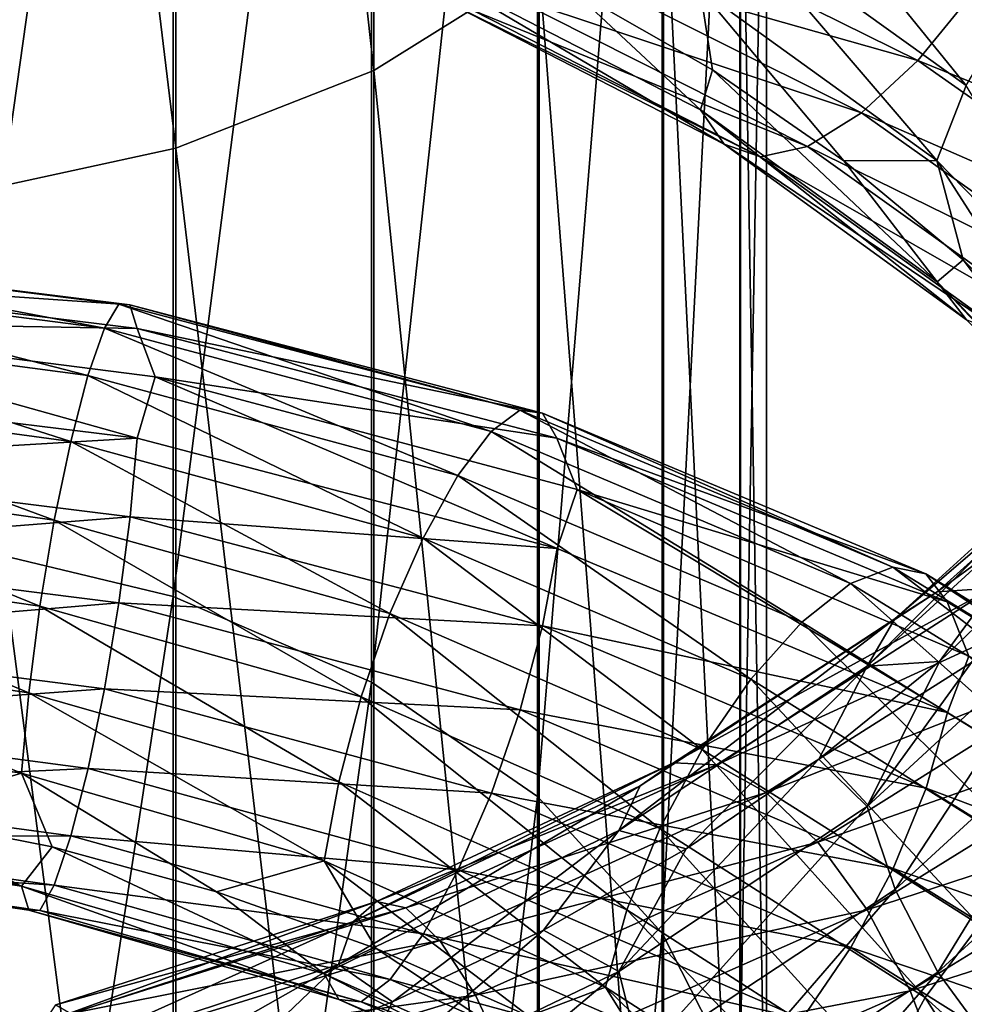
# Model space of a CAD drawing. Header units: metres. Extents: x -109 to 109, y -432 to 89.
# Tile 124 of 256: x 2.42 to 10.11, y -330.1 to -322.07. Entities that reach past the tile are written whole.
import ezdxf

# ---------------------------------------------------------------- set-up
doc = ezdxf.new("R2010")
doc.units = ezdxf.units.M
doc.layers.add('solid_506360_24502164', color=7, linetype='CONTINUOUS')
doc.layers.add('solid_506360_24502164_01', color=7, linetype='CONTINUOUS')

msp = doc.modelspace()

# ---------------------------------------------------------------- linework, layer by layer
at = {"layer": 'solid_506360_24502164'}
for points in [[(-0.159656, -323.966431, 899.544617), (3.316436, -324.398102, 899.540344), (-0.162492, -324.155579, 898.902161)], [(3.22556, -324.39386, 900.240417), (3.316436, -324.398102, 899.540344), (-0.159656, -323.966431, 899.544617)], [(-0.155282, -323.967194, 900.25), (3.22556, -324.39386, 900.240417), (-0.159656, -323.966431, 899.544617)], [(3.108755, -324.589172, 900.944885), (3.22556, -324.39386, 900.240417), (-0.155282, -323.967194, 900.25)], [(-0.149658, -324.168945, 900.961975), (3.108755, -324.589172, 900.944885), (-0.155282, -323.967194, 900.25)], [(-0.162492, -324.155579, 898.902161), (3.375345, -324.590515, 898.900696), (-0.030939, -324.531708, 898.370178)], [(3.316436, -324.398102, 899.540344), (3.375345, -324.590515, 898.900696), (-0.162492, -324.155579, 898.902161)], [(2.974295, -324.97525, 901.60022), (3.108755, -324.589172, 900.944885), (-0.149658, -324.168945, 900.961975)], [(-0.143185, -324.562408, 901.626465), (2.974295, -324.97525, 901.60022), (-0.149658, -324.168945, 900.961975)], [(-0.030939, -324.531708, 898.370178), (3.375711, -325.484283, 898.019165), (-0.16251, -325.049347, 898.023621)], [(3.375345, -324.590515, 898.900696), (3.522309, -324.984375, 898.386169), (-0.030939, -324.531708, 898.370178)], [(2.833887, -325.510834, 902.157349), (2.974295, -324.97525, 901.60022), (-0.143185, -324.562408, 901.626465)], [(-0.136426, -325.105743, 902.193665), (2.833887, -325.510834, 902.157349), (-0.143185, -324.562408, 901.626465)], [(-0.16251, -325.049347, 898.023621), (3.375711, -325.484283, 898.019165), (-0.159689, -325.694763, 897.846008)], [(2.699534, -326.151764, 902.5672), (2.833887, -325.510834, 902.157349), (-0.136426, -325.105743, 902.193665)], [(-0.129958, -325.754089, 902.613403), (2.699534, -326.151764, 902.5672), (-0.136426, -325.105743, 902.193665)], [(3.375711, -325.484283, 898.019165), (3.317117, -326.126373, 897.83606), (-0.159689, -325.694763, 897.846008)], [(-0.159689, -325.694763, 897.846008), (3.317117, -326.126373, 897.83606), (-0.155327, -326.399719, 897.859436)], [(2.582934, -326.852631, 902.783203), (2.699534, -326.151764, 902.5672), (-0.129958, -325.754089, 902.613403)], [(-0.124345, -326.461517, 902.838501), (2.582934, -326.852631, 902.783203), (-0.129958, -325.754089, 902.613403)], [(3.317117, -326.126373, 897.83606), (3.226501, -326.826172, 897.84198), (-0.155327, -326.399719, 897.859436)], [(-0.155327, -326.399719, 897.859436), (3.226501, -326.826172, 897.84198), (-0.149714, -327.107635, 898.073914)], [(2.492318, -327.560089, 902.792786), (2.582934, -326.852631, 902.783203), (-0.124345, -326.461517, 902.838501)], [(-0.119983, -327.174133, 902.855591), (2.492318, -327.560089, 902.792786), (-0.124345, -326.461517, 902.838501)], [(3.226501, -326.826172, 897.84198), (3.109901, -327.527435, 898.047424), (-0.149714, -327.107635, 898.073914)], [(-0.149714, -327.107635, 898.073914), (3.109901, -327.527435, 898.047424), (-0.143246, -327.764648, 898.47937)], [(2.433724, -328.21521, 902.605225), (2.492318, -327.560089, 902.792786), (-0.119983, -327.174133, 902.855591)], [(-0.117162, -327.832733, 902.673401), (2.433724, -328.21521, 902.605225), (-0.119983, -327.174133, 902.855591)], [(3.109901, -327.527435, 898.047424), (2.975548, -328.176788, 898.443115), (-0.143246, -327.764648, 898.47937)], [(-0.143246, -327.764648, 898.47937), (2.975548, -328.176788, 898.443115), (-0.136486, -328.321686, 899.033081)], [(2.975548, -328.176788, 898.443115), (2.83514, -328.725861, 898.986938), (-0.136486, -328.321686, 899.033081)], [(-0.136486, -328.321686, 899.033081), (2.83514, -328.725861, 898.986938), (-0.130013, -328.729645, 899.689148)], [(-0.117179, -328.752502, 901.769409), (2.434091, -329.134521, 901.698547), (-0.062692, -328.377228, 902.302124)], [(2.434091, -329.134521, 901.698547), (1.317431, -328.546753, 902.225037), (-0.062692, -328.377228, 902.302124)], [(2.83514, -328.725861, 898.986938), (2.70068, -329.126221, 899.634033), (-0.130013, -328.729645, 899.689148)], [(-0.130013, -328.729645, 899.689148), (2.70068, -329.126221, 899.634033), (-0.12439, -328.942108, 900.400818)], [(-0.120015, -328.946381, 901.113892), (2.492999, -329.331482, 901.045959), (-0.117179, -328.752502, 901.769409)], [(2.492999, -329.331482, 901.045959), (2.434091, -329.134521, 901.698547), (-0.117179, -328.752502, 901.769409)], [(-0.12439, -328.942108, 900.400818), (2.583875, -329.332184, 900.338196), (-0.120015, -328.946381, 901.113892)], [(2.70068, -329.126221, 899.634033), (2.583875, -329.332184, 900.338196), (-0.12439, -328.942108, 900.400818)], [(2.583875, -329.332184, 900.338196), (2.492999, -329.331482, 901.045959), (-0.120015, -328.946381, 901.113892)]]:
    msp.add_3dface(points, dxfattribs=at)
at = {"layer": 'solid_506360_24502164_01'}
for points in [[(3.68973, -307.90921, 944.418152), (5.302645, -322.487976, 933.42749), (5.302645, -307.350098, 943.571167)], [(5.302645, -307.350098, 943.571167), (5.302645, -322.487976, 933.42749), (6.649134, -321.646851, 932.372803)], [(1.891428, -308.256226, 944.943848), (3.68973, -323.120819, 934.221008), (3.68973, -307.90921, 944.418152)], [(3.68973, -307.90921, 944.418152), (3.68973, -323.120819, 934.221008), (5.302645, -322.487976, 933.42749)], [(1.891428, -308.256226, 944.943848), (1.891428, -323.51358, 934.713501), (3.68973, -323.120819, 934.221008)], [(3.669097, -313.55835, 922.230042), (1.869106, -326.343292, 911.18512), (1.869106, -313.168549, 921.741272)], [(3.669097, -313.55835, 922.230042), (3.669097, -326.77533, 911.637024), (1.869106, -326.343292, 911.18512)], [(5.284738, -314.188507, 923.020264), (3.669097, -326.77533, 911.637024), (3.669097, -313.55835, 922.230042)], [(5.284738, -314.188507, 923.020264), (5.284738, -327.473846, 912.367676), (3.669097, -326.77533, 911.637024)], [(6.634851, -315.027435, 924.072266), (5.284738, -327.473846, 912.367676), (5.284738, -314.188507, 923.020264)], [(6.634851, -315.027435, 924.072266), (6.634851, -328.403748, 913.340271), (5.284738, -327.473846, 912.367676)], [(7.651602, -316.032898, 925.333069), (6.634851, -328.403748, 913.340271), (6.634851, -315.027435, 924.072266)], [(7.651602, -316.032898, 925.333069), (7.651602, -329.51828, 914.505981), (6.634851, -328.403748, 913.340271)], [(8.283906, -317.154419, 926.739441), (7.651602, -329.51828, 914.505981), (7.651602, -316.032898, 925.333069)], [(8.283906, -317.154419, 926.739441), (8.283906, -330.761444, 915.806213), (7.651602, -329.51828, 914.505981)], [(8.499992, -318.335632, 928.220642), (8.283906, -330.761444, 915.806213), (8.283906, -317.154419, 926.739441)], [(8.499992, -318.335632, 928.220642), (8.499992, -332.07074, 917.17572), (8.283906, -330.761444, 915.806213)], [(8.289004, -319.517212, 929.702271), (8.499992, -332.07074, 917.17572), (8.499992, -318.335632, 928.220642)], [(7.661542, -320.63974, 931.109924), (8.289004, -333.380463, 918.545532), (8.289004, -319.517212, 929.702271)], [(8.289004, -319.517212, 929.702271), (8.289004, -333.380463, 918.545532), (8.499992, -332.07074, 917.17572)], [(8.152119, -321.194, 911.883545), (10.125669, -322.611237, 912.940369), (8.448512, -320.540405, 911.903809)], [(10.125669, -322.611237, 912.940369), (10.493816, -321.995148, 913.012451), (8.448512, -320.540405, 911.903809)], [(6.649134, -321.646851, 932.372803), (7.661542, -334.624725, 919.846924), (7.661542, -320.63974, 931.109924)], [(7.661542, -320.63974, 931.109924), (7.661542, -334.624725, 919.846924), (8.289004, -333.380463, 918.545532)], [(7.032593, -321.07196, 906.964172), (9.732715, -322.40683, 907.894104), (6.700745, -321.546967, 907.494446)], [(10.172168, -321.865936, 907.56012), (9.732715, -322.40683, 907.894104), (7.032593, -321.07196, 906.964172)], [(7.960463, -321.827606, 911.686401), (9.887615, -323.221924, 912.707642), (8.152119, -321.194, 911.883545)], [(9.887615, -323.221924, 912.707642), (10.125669, -322.611237, 912.940369), (8.152119, -321.194, 911.883545)], [(6.700745, -321.546967, 907.494446), (9.273456, -322.833008, 908.367859), (6.382953, -321.868225, 908.121582)], [(9.732715, -322.40683, 907.894104), (9.273456, -322.833008, 908.367859), (6.700745, -321.546967, 907.494446)], [(5.302645, -322.487976, 933.42749), (6.649134, -335.741058, 921.014526), (6.649134, -321.646851, 932.372803)], [(6.649134, -321.646851, 932.372803), (6.649134, -335.741058, 921.014526), (7.661542, -334.624725, 919.846924)], [(5.752879, -321.669952, 910.102051), (7.961662, -322.810211, 910.823914), (6.910169, -321.822083, 910.958313)], [(8.154346, -323.087982, 910.221313), (7.961662, -322.810211, 910.823914), (5.752879, -321.669952, 910.102051)], [(5.892107, -321.925049, 909.479309), (8.154346, -323.087982, 910.221313), (5.752879, -321.669952, 910.102051)], [(6.382953, -321.868225, 908.121582), (8.833648, -323.10672, 908.941956), (6.10689, -321.996399, 908.800415)], [(9.273456, -322.833008, 908.367859), (8.833648, -323.10672, 908.941956), (6.382953, -321.868225, 908.121582)], [(7.961662, -322.810211, 910.823914), (8.060275, -322.483551, 911.400574), (6.910169, -321.822083, 910.958313)], [(7.960463, -321.827606, 911.686401), (6.910169, -321.822083, 910.958313), (8.060275, -322.483551, 911.400574)], [(7.960463, -321.827606, 911.686401), (8.060275, -322.483551, 911.400574), (9.129496, -323.223328, 911.929199)], [(7.960463, -321.827606, 911.686401), (9.129496, -323.223328, 911.929199), (9.887615, -323.221924, 912.707642)], [(10.172168, -321.865936, 907.56012), (12.634752, -323.58374, 908.913208), (9.732715, -322.40683, 907.894104)], [(8.451592, -323.192841, 909.575989), (8.154346, -323.087982, 910.221313), (5.892107, -321.925049, 909.479309)], [(6.10689, -321.996399, 908.800415), (8.451592, -323.192841, 909.575989), (5.892107, -321.925049, 909.479309)], [(8.833648, -323.10672, 908.941956), (8.451592, -323.192841, 909.575989), (6.10689, -321.996399, 908.800415)], [(9.732715, -322.40683, 907.894104), (12.088911, -324.064575, 909.175537), (9.273456, -322.833008, 908.367859)], [(12.634752, -323.58374, 908.913208), (12.088911, -324.064575, 909.175537), (9.732715, -322.40683, 907.894104)], [(3.68973, -323.120819, 934.221008), (5.302645, -336.67337, 921.989685), (5.302645, -322.487976, 933.42749)], [(5.302645, -322.487976, 933.42749), (5.302645, -336.67337, 921.989685), (6.649134, -335.741058, 921.014526)], [(7.961662, -322.810211, 910.823914), (9.889104, -324.211761, 911.835693), (8.060275, -322.483551, 911.400574)], [(9.889104, -324.211761, 911.835693), (9.129496, -323.223328, 911.929199), (8.060275, -322.483551, 911.400574)], [(9.887615, -323.221924, 912.707642), (11.46509, -324.837311, 913.973633), (10.125669, -322.611237, 912.940369)], [(10.128435, -324.519501, 911.259399), (9.889104, -324.211761, 911.835693), (7.961662, -322.810211, 910.823914)], [(8.154346, -323.087982, 910.221313), (10.128435, -324.519501, 911.259399), (7.961662, -322.810211, 910.823914)], [(9.273456, -322.833008, 908.367859), (11.51847, -324.426575, 909.576172), (8.833648, -323.10672, 908.941956)], [(12.088911, -324.064575, 909.175537), (11.51847, -324.426575, 909.576172), (9.273456, -322.833008, 908.367859)], [(10.497643, -324.668549, 910.657715), (10.128435, -324.519501, 911.259399), (8.154346, -323.087982, 910.221313)], [(8.451592, -323.192841, 909.575989), (10.497643, -324.668549, 910.657715), (8.154346, -323.087982, 910.221313)], [(1.891428, -323.51358, 934.713501), (3.68973, -337.374847, 922.723328), (3.68973, -323.120819, 934.221008)], [(3.68973, -323.120819, 934.221008), (3.68973, -337.374847, 922.723328), (5.302645, -336.67337, 921.989685)], [(8.833648, -323.10672, 908.941956), (10.97219, -324.637787, 910.081726), (8.451592, -323.192841, 909.575989)], [(11.51847, -324.426575, 909.576172), (10.97219, -324.637787, 910.081726), (8.833648, -323.10672, 908.941956)], [(10.97219, -324.637787, 910.081726), (10.497643, -324.668549, 910.657715), (8.451592, -323.192841, 909.575989)], [(9.887615, -323.221924, 912.707642), (9.129496, -323.223328, 911.929199), (10.102303, -324.032684, 912.534973)], [(9.889104, -324.211761, 911.835693), (10.102303, -324.032684, 912.534973), (9.129496, -323.223328, 911.929199)], [(9.887615, -323.221924, 912.707642), (10.102303, -324.032684, 912.534973), (10.965698, -324.902863, 913.208252)], [(9.887615, -323.221924, 912.707642), (10.965698, -324.902863, 913.208252), (11.46509, -324.837311, 913.973633)], [(1.891428, -323.51358, 934.713501), (1.891428, -337.810211, 923.17865), (3.68973, -337.374847, 922.723328)], [(9.889104, -324.211761, 911.835693), (11.466816, -325.836029, 913.090698), (10.102303, -324.032684, 912.534973)], [(11.466816, -325.836029, 913.090698), (10.965698, -324.902863, 913.208252), (10.102303, -324.032684, 912.534973)], [(11.74433, -326.180023, 912.545837), (11.466816, -325.836029, 913.090698), (9.889104, -324.211761, 911.835693)], [(10.128435, -324.519501, 911.259399), (11.74433, -326.180023, 912.545837), (9.889104, -324.211761, 911.835693)], [(3.108755, -324.589172, 900.944885), (6.257221, -325.429779, 901.364807), (3.22556, -324.39386, 900.240417)], [(3.22556, -324.39386, 900.240417), (6.492321, -325.257599, 900.683411), (3.316436, -324.398102, 899.540344)], [(6.257221, -325.429779, 901.364807), (6.492321, -325.257599, 900.683411), (3.22556, -324.39386, 900.240417)], [(3.316436, -324.398102, 899.540344), (6.675235, -325.280487, 900.000122), (3.375345, -324.590515, 898.900696)], [(6.492321, -325.257599, 900.683411), (6.675235, -325.280487, 900.000122), (3.316436, -324.398102, 899.540344)], [(-0.030939, -324.531708, 898.370178), (3.522309, -324.984375, 898.386169), (3.375711, -325.484283, 898.019165)], [(2.974295, -324.97525, 901.60022), (5.986582, -325.789795, 901.992432), (3.108755, -324.589172, 900.944885)], [(5.986582, -325.789795, 901.992432), (6.257221, -325.429779, 901.364807), (3.108755, -324.589172, 900.944885)], [(3.375345, -324.590515, 898.900696), (6.793805, -325.485718, 899.369995), (3.522309, -324.984375, 898.386169)], [(6.675235, -325.280487, 900.000122), (6.793805, -325.485718, 899.369995), (3.375345, -324.590515, 898.900696)], [(2.833887, -325.510834, 902.157349), (5.703973, -326.298615, 902.519836), (2.974295, -324.97525, 901.60022)], [(5.703973, -326.298615, 902.519836), (5.986582, -325.789795, 901.992432), (2.974295, -324.97525, 901.60022)], [(3.522309, -324.984375, 898.386169), (6.794542, -326.382782, 898.482361), (3.375711, -325.484283, 898.019165)], [(3.522309, -324.984375, 898.386169), (6.958538, -325.902588, 898.873779), (6.794542, -326.382782, 898.482361)], [(6.793805, -325.485718, 899.369995), (6.958538, -325.902588, 898.873779), (3.522309, -324.984375, 898.386169)], [(9.891111, -326.736084, 935.561951), (10.337623, -326.707581, 936.184937), (12.215981, -325.036194, 934.783264)], [(11.688338, -325.119019, 934.235779), (9.891111, -326.736084, 935.561951), (12.215981, -325.036194, 934.783264)], [(9.544107, -326.957642, 934.922119), (9.891111, -326.736084, 935.561951), (11.688338, -325.119019, 934.235779)], [(11.278284, -325.381439, 933.656311), (9.544107, -326.957642, 934.922119), (11.688338, -325.119019, 934.235779)], [(6.257221, -325.429779, 901.364807), (9.184842, -326.668732, 902.194397), (6.492321, -325.257599, 900.683411)], [(6.492321, -325.257599, 900.683411), (9.529942, -326.535553, 901.550659), (6.675235, -325.280487, 900.000122)], [(9.184842, -326.668732, 902.194397), (9.529942, -326.535553, 901.550659), (6.492321, -325.257599, 900.683411)], [(6.675235, -325.280487, 900.000122), (9.798436, -326.589966, 900.894958), (6.793805, -325.485718, 899.369995)], [(9.529942, -326.535553, 901.550659), (9.798436, -326.589966, 900.894958), (6.675235, -325.280487, 900.000122)], [(9.319727, -327.343506, 934.317505), (9.544107, -326.957642, 934.922119), (11.278284, -325.381439, 933.656311)], [(11.013132, -325.792114, 933.092896), (9.319727, -327.343506, 934.317505), (11.278284, -325.381439, 933.656311)], [(3.375711, -325.484283, 898.019165), (6.794542, -326.382782, 898.482361), (3.317117, -326.126373, 897.83606)], [(5.986582, -325.789795, 901.992432), (8.787577, -326.985046, 902.7771), (6.257221, -325.429779, 901.364807)], [(8.787577, -326.985046, 902.7771), (9.184842, -326.668732, 902.194397), (6.257221, -325.429779, 901.364807)], [(6.793805, -325.485718, 899.369995), (9.972483, -326.817047, 900.280701), (6.958538, -325.902588, 898.873779)], [(9.798436, -326.589966, 900.894958), (9.972483, -326.817047, 900.280701), (6.793805, -325.485718, 899.369995)], [(2.699534, -326.151764, 902.5672), (5.433552, -326.914246, 902.900452), (2.833887, -325.510834, 902.157349)], [(5.433552, -326.914246, 902.900452), (5.703973, -326.298615, 902.519836), (2.833887, -325.510834, 902.157349)], [(5.703973, -326.298615, 902.519836), (8.372742, -327.449005, 903.256287), (5.986582, -325.789795, 901.992432)], [(8.372742, -327.449005, 903.256287), (8.787577, -326.985046, 902.7771), (5.986582, -325.789795, 901.992432)], [(11.013132, -325.792114, 933.092896), (9.909657, -327.30545, 933.384033), (9.319727, -327.343506, 934.317505)], [(11.013132, -325.792114, 933.092896), (10.790784, -326.453949, 932.710938), (9.909657, -327.30545, 933.384033)], [(6.958538, -325.902588, 898.873779), (9.973565, -327.72049, 899.383972), (6.794542, -326.382782, 898.482361)], [(6.958538, -325.902588, 898.873779), (10.147445, -327.260345, 899.803284), (9.973565, -327.72049, 899.383972)], [(9.972483, -326.817047, 900.280701), (10.147445, -327.260345, 899.803284), (6.958538, -325.902588, 898.873779)], [(3.317117, -326.126373, 897.83606), (6.676605, -327.014954, 898.28418), (3.226501, -326.826172, 897.84198)], [(6.794542, -326.382782, 898.482361), (6.676605, -327.014954, 898.28418), (3.317117, -326.126373, 897.83606)], [(2.582934, -326.852631, 902.783203), (5.198861, -327.593445, 903.090454), (2.699534, -326.151764, 902.5672)], [(5.198861, -327.593445, 903.090454), (5.433552, -326.914246, 902.900452), (2.699534, -326.151764, 902.5672)], [(5.433552, -326.914246, 902.900452), (7.975795, -328.0224, 903.589661), (5.703973, -326.298615, 902.519836)], [(7.975795, -328.0224, 903.589661), (8.372742, -327.449005, 903.256287), (5.703973, -326.298615, 902.519836)], [(3.669097, -326.77533, 911.637024), (1.869106, -338.538239, 899.510864), (1.869106, -326.343292, 911.18512)], [(6.794542, -326.382782, 898.482361), (9.973565, -327.72049, 899.383972), (6.676605, -327.014954, 898.28418)], [(9.32113, -328.484619, 933.418762), (9.909657, -327.30545, 933.384033), (10.790784, -326.453949, 932.710938)], [(11.014791, -326.924622, 932.204651), (9.32113, -328.484619, 933.418762), (10.790784, -326.453949, 932.710938)], [(9.184842, -326.668732, 902.194397), (11.786742, -328.27475, 903.3974), (9.529942, -326.535553, 901.550659)], [(9.529942, -326.535553, 901.550659), (12.229602, -328.195129, 902.804565), (9.798436, -326.589966, 900.894958)], [(11.786742, -328.27475, 903.3974), (12.229602, -328.195129, 902.804565), (9.529942, -326.535553, 901.550659)], [(9.798436, -326.589966, 900.894958), (12.574156, -328.292938, 902.186279), (9.972483, -326.817047, 900.280701)], [(12.229602, -328.195129, 902.804565), (12.574156, -328.292938, 902.186279), (9.798436, -326.589966, 900.894958)], [(8.787577, -326.985046, 902.7771), (11.276939, -328.531006, 903.919312), (9.184842, -326.668732, 902.194397)], [(11.276939, -328.531006, 903.919312), (11.786742, -328.27475, 903.3974), (9.184842, -326.668732, 902.194397)], [(3.669097, -326.77533, 911.637024), (3.669097, -339.009094, 899.922302), (1.869106, -338.538239, 899.510864)], [(5.284738, -327.473846, 912.367676), (3.669097, -339.009094, 899.922302), (3.669097, -326.77533, 911.637024)], [(7.472221, -328.317108, 935.89978), (7.743895, -328.129425, 936.588928), (9.891111, -326.736084, 935.561951)], [(9.544107, -326.957642, 934.922119), (7.472221, -328.317108, 935.89978), (9.891111, -326.736084, 935.561951)], [(7.743895, -328.129425, 936.588928), (8.093475, -328.145844, 937.273315), (10.337623, -326.707581, 936.184937)], [(9.891111, -326.736084, 935.561951), (7.743895, -328.129425, 936.588928), (10.337623, -326.707581, 936.184937)], [(10.337623, -326.707581, 936.184937), (8.093475, -328.145844, 937.273315), (10.852115, -326.88031, 936.74353)], [(2.492318, -327.560089, 902.792786), (5.016472, -328.284332, 903.078857), (2.582934, -326.852631, 902.783203)], [(5.016472, -328.284332, 903.078857), (5.198861, -327.593445, 903.090454), (2.582934, -326.852631, 902.783203)], [(3.226501, -326.826172, 897.84198), (6.494217, -327.698242, 898.26886), (3.109901, -327.527435, 898.047424)], [(6.676605, -327.014954, 898.28418), (6.494217, -327.698242, 898.26886), (3.226501, -326.826172, 897.84198)], [(9.972483, -326.817047, 900.280701), (12.797506, -328.550201, 901.593567), (10.147445, -327.260345, 899.803284)], [(12.574156, -328.292938, 902.186279), (12.797506, -328.550201, 901.593567), (9.972483, -326.817047, 900.280701)], [(5.198861, -327.593445, 903.090454), (7.631298, -328.665558, 903.73761), (5.433552, -326.914246, 902.900452)], [(7.631298, -328.665558, 903.73761), (7.975795, -328.0224, 903.589661), (5.433552, -326.914246, 902.900452)], [(8.093475, -328.145844, 937.273315), (8.496279, -328.37149, 937.901123), (10.852115, -326.88031, 936.74353)], [(10.852115, -326.88031, 936.74353), (8.496279, -328.37149, 937.901123), (11.389792, -327.228821, 937.197876)], [(9.546716, -329.162598, 933.185303), (9.32113, -328.484619, 933.418762), (11.014791, -326.924622, 932.204651)], [(11.281365, -327.569275, 931.940247), (9.546716, -329.162598, 933.185303), (11.014791, -326.924622, 932.204651)], [(6.676605, -327.014954, 898.28418), (9.800447, -328.336456, 899.161682), (6.494217, -327.698242, 898.26886)], [(9.973565, -327.72049, 899.383972), (9.800447, -328.336456, 899.161682), (6.676605, -327.014954, 898.28418)], [(7.29655, -328.682343, 935.261414), (7.472221, -328.317108, 935.89978), (9.544107, -326.957642, 934.922119)], [(9.319727, -327.343506, 934.317505), (7.29655, -328.682343, 935.261414), (9.544107, -326.957642, 934.922119)], [(8.372742, -327.449005, 903.256287), (10.744588, -328.933533, 904.333435), (8.787577, -326.985046, 902.7771)], [(10.744588, -328.933533, 904.333435), (11.276939, -328.531006, 903.919312), (8.787577, -326.985046, 902.7771)], [(8.496279, -328.37149, 937.901123), (8.917234, -328.776367, 938.426331), (11.389792, -327.228821, 937.197876)], [(11.389792, -327.228821, 937.197876), (8.917234, -328.776367, 938.426331), (11.904697, -327.724518, 937.50824)], [(10.147445, -327.260345, 899.803284), (12.798896, -329.46286, 900.684998), (9.973565, -327.72049, 899.383972)], [(9.319727, -327.343506, 934.317505), (7.845635, -328.83139, 934.49585), (7.29655, -328.682343, 935.261414)], [(9.319727, -327.343506, 934.317505), (8.925098, -328.099762, 933.981323), (7.845635, -328.83139, 934.49585)], [(9.32113, -328.484619, 933.418762), (8.925098, -328.099762, 933.981323), (9.909657, -327.30545, 933.384033)], [(9.319727, -327.343506, 934.317505), (9.909657, -327.30545, 933.384033), (8.925098, -328.099762, 933.981323)], [(5.284738, -327.473846, 912.367676), (5.284738, -339.770355, 900.587402), (3.669097, -339.009094, 899.922302)], [(6.634851, -328.403748, 913.340271), (5.284738, -339.770355, 900.587402), (5.284738, -327.473846, 912.367676)], [(7.975795, -328.0224, 903.589661), (10.235194, -329.449066, 904.60321), (8.372742, -327.449005, 903.256287)], [(10.235194, -329.449066, 904.60321), (10.744588, -328.933533, 904.333435), (8.372742, -327.449005, 903.256287)], [(2.433724, -328.21521, 902.605225), (4.898536, -328.929077, 902.876709), (2.492318, -327.560089, 902.792786)], [(4.898536, -328.929077, 902.876709), (5.016472, -328.284332, 903.078857), (2.492318, -327.560089, 902.792786)], [(3.109901, -327.527435, 898.047424), (6.259526, -328.377533, 898.448486), (2.975548, -328.176788, 898.443115)], [(6.494217, -327.698242, 898.26886), (6.259526, -328.377533, 898.448486), (3.109901, -327.527435, 898.047424)], [(9.894717, -329.836121, 933.120056), (9.546716, -329.162598, 933.185303), (11.281365, -327.569275, 931.940247)], [(11.6926, -328.194, 931.823792), (9.894717, -329.836121, 933.120056), (11.281365, -327.569275, 931.940247)], [(5.016472, -328.284332, 903.078857), (7.363574, -329.329071, 903.6922), (5.198861, -327.593445, 903.090454)], [(7.363574, -329.329071, 903.6922), (7.631298, -328.665558, 903.73761), (5.198861, -327.593445, 903.090454)], [(6.494217, -327.698242, 898.26886), (9.532724, -328.992523, 899.112305), (6.259526, -328.377533, 898.448486)], [(9.800447, -328.336456, 899.161682), (9.532724, -328.992523, 899.112305), (6.494217, -327.698242, 898.26886)], [(8.917234, -328.776367, 938.426331), (9.320361, -329.327332, 938.802979), (11.904697, -327.724518, 937.50824)], [(11.904697, -327.724518, 937.50824), (9.320361, -329.327332, 938.802979), (12.35199, -328.336884, 937.637085)], [(9.973565, -327.72049, 899.383972), (12.798896, -329.46286, 900.684998), (9.800447, -328.336456, 899.161682)], [(-0.117162, -327.832733, 902.673401), (1.317431, -328.546753, 902.225037), (2.433724, -328.21521, 902.605225)], [(7.631298, -328.665558, 903.73761), (9.793107, -330.042969, 904.694519), (7.975795, -328.0224, 903.589661)], [(9.793107, -330.042969, 904.694519), (10.235194, -329.449066, 904.60321), (7.975795, -328.0224, 903.589661)], [(5.136288, -329.422943, 936.546265), (5.323032, -329.260925, 937.271912), (7.743895, -328.129425, 936.588928)], [(7.472221, -328.317108, 935.89978), (5.136288, -329.422943, 936.546265), (7.743895, -328.129425, 936.588928)], [(7.743895, -328.129425, 936.588928), (5.323032, -329.260925, 937.271912), (8.093475, -328.145844, 937.273315)], [(5.323032, -329.260925, 937.271912), (5.563328, -329.311218, 938.001709), (8.093475, -328.145844, 937.273315)], [(8.093475, -328.145844, 937.273315), (5.563328, -329.311218, 938.001709), (8.496279, -328.37149, 937.901123)], [(7.297648, -329.830109, 934.353577), (7.845635, -328.83139, 934.49585), (8.925098, -328.099762, 933.981323)], [(9.32113, -328.484619, 933.418762), (7.297648, -329.830109, 934.353577), (8.925098, -328.099762, 933.981323)], [(2.433724, -328.21521, 902.605225), (1.317431, -328.546753, 902.225037), (2.681933, -328.814667, 902.24884)], [(2.433724, -328.21521, 902.605225), (2.681933, -328.814667, 902.24884), (4.021545, -329.180695, 902.371826)], [(2.433724, -328.21521, 902.605225), (4.021545, -329.180695, 902.371826), (4.898536, -328.929077, 902.876709)], [(2.975548, -328.176788, 898.443115), (5.989105, -329.000946, 898.815491), (2.83514, -328.725861, 898.986938)], [(6.259526, -328.377533, 898.448486), (5.989105, -329.000946, 898.815491), (2.975548, -328.176788, 898.443115)], [(10.34201, -330.447815, 933.23877), (9.894717, -329.836121, 933.120056), (11.6926, -328.194, 931.823792)], [(4.898536, -328.929077, 902.876709), (7.190457, -329.95694, 903.466675), (5.016472, -328.284332, 903.078857)], [(7.190457, -329.95694, 903.466675), (7.363574, -329.329071, 903.6922), (5.016472, -328.284332, 903.078857)], [(5.015534, -329.7724, 935.882751), (5.136288, -329.422943, 936.546265), (7.472221, -328.317108, 935.89978)], [(7.29655, -328.682343, 935.261414), (5.015534, -329.7724, 935.882751), (7.472221, -328.317108, 935.89978)], [(5.563328, -329.311218, 938.001709), (5.840209, -329.57663, 938.68042), (8.496279, -328.37149, 937.901123)], [(8.496279, -328.37149, 937.901123), (5.840209, -329.57663, 938.68042), (8.917234, -328.776367, 938.426331)], [(6.259526, -328.377533, 898.448486), (9.188227, -329.635254, 899.250366), (5.989105, -329.000946, 898.815491)], [(9.532724, -328.992523, 899.112305), (9.188227, -329.635254, 899.250366), (6.259526, -328.377533, 898.448486)], [(9.320361, -329.327332, 938.802979), (9.670552, -329.989227, 938.987549), (12.35199, -328.336884, 937.637085)], [(9.800447, -328.336456, 899.161682), (12.576737, -330.056854, 900.43042), (9.532724, -328.992523, 899.112305)], [(12.35199, -328.336884, 937.637085), (9.670552, -329.989227, 938.987549), (12.699991, -329.017731, 937.577698)], [(12.798896, -329.46286, 900.684998), (12.576737, -330.056854, 900.43042), (9.800447, -328.336456, 899.161682)], [(6.634851, -328.403748, 913.340271), (6.634851, -340.783752, 901.472778), (5.284738, -339.770355, 900.587402)], [(7.651602, -329.51828, 914.505981), (6.634851, -340.783752, 901.472778), (6.634851, -328.403748, 913.340271)], [(2.434091, -329.134521, 901.698547), (2.681933, -328.814667, 902.24884), (1.317431, -328.546753, 902.225037)], [(7.474263, -330.535278, 934.145081), (7.297648, -329.830109, 934.353577), (9.32113, -328.484619, 933.418762)], [(9.546716, -329.162598, 933.185303), (7.474263, -330.535278, 934.145081), (9.32113, -328.484619, 933.418762)], [(7.29655, -328.682343, 935.261414), (5.455605, -330.077759, 935.24585), (5.015534, -329.7724, 935.882751)], [(7.29655, -328.682343, 935.261414), (6.684728, -329.492401, 934.919189), (5.455605, -330.077759, 935.24585)], [(7.29655, -328.682343, 935.261414), (7.845635, -328.83139, 934.49585), (6.684728, -329.492401, 934.919189)], [(7.363574, -329.329071, 903.6922), (9.449541, -330.669159, 904.603638), (7.631298, -328.665558, 903.73761)], [(9.449541, -330.669159, 904.603638), (9.793107, -330.042969, 904.694519), (7.631298, -328.665558, 903.73761)], [(2.83514, -328.725861, 898.986938), (5.706496, -329.522522, 899.330322), (2.70068, -329.126221, 899.634033)], [(5.989105, -329.000946, 898.815491), (5.706496, -329.522522, 899.330322), (2.83514, -328.725861, 898.986938)], [(5.840209, -329.57663, 938.68042), (6.129568, -330.023834, 939.257751), (8.917234, -328.776367, 938.426331)], [(8.917234, -328.776367, 938.426331), (6.129568, -330.023834, 939.257751), (9.320361, -329.327332, 938.802979)], [(2.434091, -329.134521, 901.698547), (4.899273, -329.850342, 901.965149), (2.681933, -328.814667, 902.24884)], [(4.899273, -329.850342, 901.965149), (4.021545, -329.180695, 902.371826), (2.681933, -328.814667, 902.24884)], [(7.297648, -329.830109, 934.353577), (6.684728, -329.492401, 934.919189), (7.845635, -328.83139, 934.49585)], [(4.898536, -328.929077, 902.876709), (4.021545, -329.180695, 902.371826), (5.322356, -329.642548, 902.591125)], [(4.898536, -328.929077, 902.876709), (5.322356, -329.642548, 902.591125), (6.56359, -330.194489, 902.901672)], [(4.898536, -328.929077, 902.876709), (6.56359, -330.194489, 902.901672), (7.190457, -329.95694, 903.466675)], [(5.989105, -329.000946, 898.815491), (8.791281, -330.215424, 899.571045), (5.706496, -329.522522, 899.330322)], [(9.188227, -329.635254, 899.250366), (8.791281, -330.215424, 899.571045), (5.989105, -329.000946, 898.815491)], [(9.532724, -328.992523, 899.112305), (12.233172, -330.675751, 900.335327), (9.188227, -329.635254, 899.250366)], [(12.576737, -330.056854, 900.43042), (12.233172, -330.675751, 900.335327), (9.532724, -328.992523, 899.112305)], [(9.670552, -329.989227, 938.987549), (9.943008, -330.710449, 938.96936), (12.699991, -329.017731, 937.577698)], [(12.699991, -329.017731, 937.577698), (9.943008, -330.710449, 938.96936), (12.925577, -329.707123, 937.344055)], [(5.017843, -330.059631, 901.32251), (4.899273, -329.850342, 901.965149), (2.434091, -329.134521, 901.698547)], [(2.492999, -329.331482, 901.045959), (5.017843, -330.059631, 901.32251), (2.434091, -329.134521, 901.698547)], [(2.70068, -329.126221, 899.634033), (5.435857, -329.89624, 899.950317), (2.583875, -329.332184, 900.338196)], [(5.706496, -329.522522, 899.330322), (5.435857, -329.89624, 899.950317), (2.70068, -329.126221, 899.634033)], [(4.899273, -329.850342, 901.965149), (5.322356, -329.642548, 902.591125), (4.021545, -329.180695, 902.371826)], [(7.746718, -331.248871, 934.121155), (7.474263, -330.535278, 934.145081), (9.546716, -329.162598, 933.185303)], [(9.894717, -329.836121, 933.120056), (7.746718, -331.248871, 934.121155), (9.546716, -329.162598, 933.185303)], [(2.618642, -330.246368, 936.82959), (2.71385, -330.10083, 937.577759), (5.323032, -329.260925, 937.271912)], [(5.136288, -329.422943, 936.546265), (2.618642, -330.246368, 936.82959), (5.323032, -329.260925, 937.271912)], [(5.323032, -329.260925, 937.271912), (2.71385, -330.10083, 937.577759), (5.563328, -329.311218, 938.001709)], [(5.200757, -330.078796, 900.631714), (5.017843, -330.059631, 901.32251), (2.492999, -329.331482, 901.045959)], [(2.583875, -329.332184, 900.338196), (5.200757, -330.078796, 900.631714), (2.492999, -329.331482, 901.045959)], [(5.435857, -329.89624, 899.950317), (5.200757, -330.078796, 900.631714), (2.583875, -329.332184, 900.338196)], [(2.71385, -330.10083, 937.577759), (2.836361, -330.172699, 938.335327), (5.563328, -329.311218, 938.001709)], [(5.563328, -329.311218, 938.001709), (2.836361, -330.172699, 938.335327), (5.840209, -329.57663, 938.68042)], [(6.129568, -330.023834, 939.257751), (6.40667, -330.61618, 939.683044), (9.320361, -329.327332, 938.802979)], [(9.320361, -329.327332, 938.802979), (6.40667, -330.61618, 939.683044), (9.670552, -329.989227, 938.987549)], [(7.190457, -329.95694, 903.466675), (9.227384, -331.274017, 904.346863), (7.363574, -329.329071, 903.6922)], [(9.227384, -331.274017, 904.346863), (9.449541, -330.669159, 904.603638), (7.363574, -329.329071, 903.6922)], [(2.557078, -330.58551, 936.150391), (2.618642, -330.246368, 936.82959), (5.136288, -329.422943, 936.546265)], [(5.015534, -329.7724, 935.882751), (2.557078, -330.58551, 936.150391), (5.136288, -329.422943, 936.546265)], [(5.016289, -330.92453, 934.967407), (5.455605, -330.077759, 935.24585), (6.684728, -329.492401, 934.919189)], [(7.297648, -329.830109, 934.353577), (5.016289, -330.92453, 934.967407), (6.684728, -329.492401, 934.919189)], [(9.793107, -330.042969, 904.694519), (11.609682, -331.684479, 905.916016), (10.235194, -329.449066, 904.60321)], [(2.836361, -330.172699, 938.335327), (2.977523, -330.463287, 939.045044), (5.840209, -329.57663, 938.68042)], [(5.840209, -329.57663, 938.68042), (2.977523, -330.463287, 939.045044), (6.129568, -330.023834, 939.257751)], [(5.706496, -329.522522, 899.330322), (8.376445, -330.69101, 900.038757), (5.435857, -329.89624, 899.950317)], [(8.791281, -330.215424, 899.571045), (8.376445, -330.69101, 900.038757), (5.706496, -329.522522, 899.330322)], [(7.651602, -329.51828, 914.505981), (7.651602, -341.998352, 902.533997), (6.634851, -340.783752, 901.472778)], [(8.283906, -330.761444, 915.806213), (7.651602, -341.998352, 902.533997), (7.651602, -329.51828, 914.505981)], [(4.899273, -329.850342, 901.965149), (7.19154, -330.882355, 902.548157), (5.322356, -329.642548, 902.591125)], [(7.19154, -330.882355, 902.548157), (6.56359, -330.194489, 902.901672), (5.322356, -329.642548, 902.591125)], [(9.188227, -329.635254, 899.250366), (11.791085, -331.268524, 900.417297), (8.791281, -330.215424, 899.571045)], [(12.233172, -330.675751, 900.335327), (11.791085, -331.268524, 900.417297), (9.188227, -329.635254, 899.250366)], [(9.943008, -330.710449, 938.96936), (10.119623, -331.428253, 938.759827), (12.925577, -329.707123, 937.344055)], [(5.015534, -329.7724, 935.882751), (2.838402, -331.006409, 935.591614), (2.557078, -330.58551, 936.150391)], [(5.015534, -329.7724, 935.882751), (4.168959, -330.583679, 935.471252), (2.838402, -331.006409, 935.591614)], [(5.015534, -329.7724, 935.882751), (5.455605, -330.077759, 935.24585), (4.168959, -330.583679, 935.471252)], [(5.137691, -331.649841, 934.776978), (5.016289, -330.92453, 934.967407), (7.297648, -329.830109, 934.353577)], [(7.474263, -330.535278, 934.145081), (5.137691, -331.649841, 934.776978), (7.297648, -329.830109, 934.353577)], [(7.365586, -331.112701, 901.922058), (7.19154, -330.882355, 902.548157), (4.899273, -329.850342, 901.965149)], [(5.017843, -330.059631, 901.32251), (7.365586, -331.112701, 901.922058), (4.899273, -329.850342, 901.965149)], [(5.435857, -329.89624, 899.950317), (7.97918, -331.02005, 900.614685), (5.200757, -330.078796, 900.631714)], [(8.376445, -330.69101, 900.038757), (7.97918, -331.02005, 900.614685), (5.435857, -329.89624, 899.950317)], [(8.09691, -331.910767, 934.295044), (7.746718, -331.248871, 934.121155), (9.894717, -329.836121, 933.120056)], [(10.34201, -330.447815, 933.23877), (8.09691, -331.910767, 934.295044), (9.894717, -329.836121, 933.120056)], [(6.40667, -330.61618, 939.683044), (6.647387, -331.315094, 939.908386), (9.670552, -329.989227, 938.987549)], [(7.190457, -329.95694, 903.466675), (6.56359, -330.194489, 902.901672), (7.73438, -330.83374, 903.299744)], [(9.670552, -329.989227, 938.987549), (6.647387, -331.315094, 939.908386), (9.943008, -330.710449, 938.96936)], [(7.190457, -329.95694, 903.466675), (7.73438, -330.83374, 903.299744), (8.825969, -331.556519, 903.780334)], [(7.190457, -329.95694, 903.466675), (8.825969, -331.556519, 903.780334), (9.227384, -331.274017, 904.346863)], [(2.977523, -330.463287, 939.045044), (3.125047, -330.937134, 939.65387), (6.129568, -330.023834, 939.257751)], [(6.129568, -330.023834, 939.257751), (3.125047, -330.937134, 939.65387), (6.40667, -330.61618, 939.683044)], [(7.63408, -331.163177, 901.258972), (7.365586, -331.112701, 901.922058), (5.017843, -330.059631, 901.32251)], [(5.200757, -330.078796, 900.631714), (7.63408, -331.163177, 901.258972), (5.017843, -330.059631, 901.32251)], [(9.449541, -330.669159, 904.603638), (11.202388, -332.264679, 905.769714), (9.793107, -330.042969, 904.694519)], [(11.202388, -332.264679, 905.769714), (11.609682, -331.684479, 905.916016), (9.793107, -330.042969, 904.694519)], [(5.016289, -330.92453, 934.967407), (4.168959, -330.583679, 935.471252), (5.455605, -330.077759, 935.24585)], [(7.97918, -331.02005, 900.614685), (7.63408, -331.163177, 901.258972), (5.200757, -330.078796, 900.631714)]]:
    msp.add_3dface(points, dxfattribs=at)

doc.saveas('drawing.dxf')
